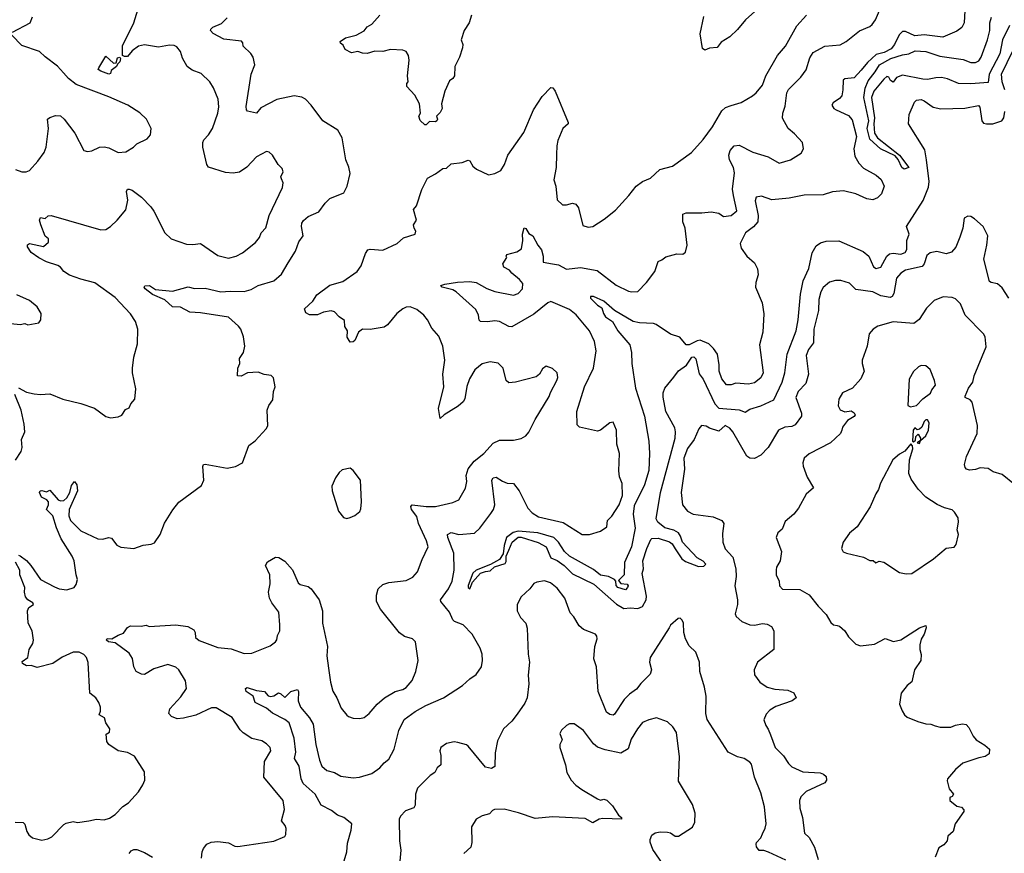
# Model space of a CAD drawing. Extents: x 1954678 to 2060275, y 904822 to 1016299.
# Tile 17 of 256: x 1984842 to 1991169, y 909545 to 914905. Entities that reach past the tile are written whole.
import ezdxf

# ---------------------------------------------------------------- set-up
doc = ezdxf.new("R2010")
doc.units = 0

msp = doc.modelspace()

# ---------------------------------------------------------------- linework, layer by layer
at = {"layer": '0CON20XD'}
for points in [[(1984835, 912537.5), (1984885, 912510.8), (1984935, 912500), (1984975.9, 912494.1), (1985035, 912498.8), (1985120, 912465), (1985235, 912438), (1985323.3, 912406.7), (1985395, 912354), (1985426.1, 912346.1), (1985475, 912351.2), (1985497.7, 912362.3), (1985521.2, 912398.8), (1985545, 912410), (1985556.7, 912435), (1985581.2, 912465), (1985588.3, 912531.7), (1985566.7, 912635), (1985566.7, 912665), (1985576, 912735), (1985599.1, 912820.9), (1985600.6, 912915), (1985585.4, 912965.4), (1985555, 913014.2), (1985455, 913119.4), (1985325, 913214), (1985235, 913235.8), (1985162.1, 913262.1), (1985126.7, 913285), (1985104.2, 913314.2), (1985086.7, 913325), (1985015, 913348.6), (1984965, 913372.9), (1984915, 913408), (1984892.5, 913445), (1984891.7, 913458.3), (1984905, 913465.6), (1984995, 913447.5), (1985026.7, 913475), (1985026.7, 913495), (1985005, 913512.5), (1984978.8, 913585), (1984970, 913615), (1984977, 913633), (1985005, 913627.5), (1985026, 913644), (1985045, 913645.6), (1985364, 913554), (1985395, 913556.2), (1985426.7, 913575), (1985468.8, 913615), (1985525, 913683.3), (1985538, 913745), (1985529.3, 913800.7), (1985534, 913816), (1985545, 913816.2), (1985565, 913808), (1985624.3, 913764.3), (1985685, 913701.2), (1985705, 913673.3), (1985774.3, 913534.3), (1985815, 913496.2), (1985915, 913462.5), (1985955, 913459.2), (1986005, 913466), (1986115, 913388.8), (1986185, 913371.2), (1986233.6, 913383.6), (1986273.8, 913405), (1986357.6, 913472.4), (1986382.9, 913505), (1986392.9, 913535), (1986424.2, 913565.8), (1986444.3, 913645), (1986532, 913825), (1986536, 913855), (1986525, 913882.5), (1986521.2, 913895), (1986536.1, 913926.1), (1986529.2, 913949.2), (1986503.3, 913975), (1986467.5, 914035), (1986445, 914053.3), (1986427.7, 914057.7), (1986365, 914023.8), (1986302.7, 913957.3), (1986255, 913925.6), (1986215, 913919.1), (1986165, 913922.1), (1986055, 913955.8), (1986044.5, 913974.5), (1986020, 914085), (1986018.9, 914115), (1986026.5, 914133.5), (1986056.1, 914163.9), (1986081.4, 914205), (1986115.4, 914304.6), (1986122.2, 914345), (1986116.9, 914395), (1986087.2, 914467.2), (1986064, 914505), (1986009.4, 914559.4), (1985951.1, 914581.1), (1985917.5, 914605), (1985887.6, 914657.6), (1985875, 914701.2), (1985851.4, 914731.4), (1985835, 914739.2), (1985805, 914741.4), (1985735, 914727.9), (1985645, 914742.9), (1985605, 914735.7), (1985566, 914705), (1985535, 914668.8), (1985515, 914668.1), (1985502.5, 914675), (1985502.7, 914737.3), (1985575.7, 914885), (1985601.9, 914968.1)], [(1990915.6, 914965), (1990911.4, 914885), (1990896.2, 914855), (1990865, 914831.2), (1990775, 914792.2), (1990655, 914807.1), (1990595, 914802.2), (1990535, 914829.3), (1990515, 914828.2), (1990492.8, 914807.2), (1990463.8, 914745), (1990442.8, 914717.2), (1990396.7, 914695), (1990345, 914681.4), (1990289.8, 914630.2), (1990249.5, 914580.5), (1990205, 914531.2), (1990145, 914525.4), (1990133.6, 914516.4), (1990132.5, 914455), (1990125, 914416.2), (1990110.9, 914399.1), (1990069.3, 914370.7), (1990060.8, 914355), (1990074.2, 914335), (1990089.2, 914325), (1990169.1, 914289.1), (1990191.2, 914261.2), (1990219.4, 914155), (1990202.3, 914075), (1990208, 914028), (1990235, 913982.9), (1990265, 913951.4), (1990345, 913905.6), (1990377.1, 913877.1), (1990396.5, 913835), (1990381.1, 913785), (1990355, 913760), (1990325, 913747.5), (1990285, 913752.9), (1990215.5, 913785.5), (1990135, 913805.6), (1990065, 913797.7), (1990005, 913779.7), (1989882.3, 913777.7), (1989787.8, 913757.8), (1989676.1, 913746.1), (1989609.6, 913769.6), (1989575, 913763.1), (1989568.7, 913741.3), (1989587.3, 913645), (1989585.3, 913605), (1989557.7, 913572.2), (1989505.3, 913534.7), (1989472, 913465), (1989478.6, 913435), (1989515.5, 913385), (1989565, 913341.1), (1989584.1, 913304.1), (1989586.6, 913265), (1989572.2, 913215), (1989570.8, 913185), (1989612.5, 913085), (1989623.1, 913013.1), (1989617.9, 912895), (1989595.8, 912815), (1989618.8, 912635), (1989605, 912602.5), (1989565, 912570), (1989525, 912560.8), (1989445, 912567.1), (1989413.3, 912556.7), (1989385, 912557.9), (1989353.9, 912595), (1989336.1, 912645), (1989336.8, 912685), (1989325.4, 912755.4), (1989301.6, 912791.6), (1989271.1, 912821.1), (1989214.6, 912845.4), (1989195, 912841.1), (1989145, 912814.2), (1989124.7, 912814.7), (1989083.9, 912863.9), (1989023.3, 912883.3), (1988932.5, 912945), (1988915, 912952.5), (1988826, 912956), (1988785.3, 912965.3), (1988664.8, 913034.7), (1988595, 913096), (1988530, 913125), (1988510, 913125), (1988510.6, 913115), (1988555, 913070), (1988582, 913052), (1988592.7, 913015), (1988606.2, 912995), (1988650.6, 912965), (1988685.6, 912905), (1988764, 912814), (1988774.2, 912765), (1988776.3, 912695), (1988798.9, 912535), (1988856.7, 912356.7), (1988884.4, 912195), (1988889.4, 912115), (1988885.6, 912005.6), (1988857.1, 911915), (1988791.5, 911778.5), (1988784.2, 911725), (1988796.9, 911635), (1988774.7, 911515.3), (1988729, 911415), (1988725.7, 911335), (1988690.7, 911299.3), (1988705, 911280.8), (1988745, 911276.7), (1988751.2, 911265), (1988748.8, 911255), (1988735, 911240), (1988686.7, 911255), (1988675, 911267.5), (1988673.3, 911295), (1988665, 911306.2), (1988625, 911324.3), (1988575, 911332.9), (1988529.4, 911369.4), (1988375, 911456.7), (1988342.2, 911485), (1988304.7, 911545), (1988275, 911575.2), (1988171.2, 911605), (1988045, 911616.5), (1988013.1, 911606.9), (1987970, 911575), (1987955.5, 911525), (1987949.4, 911470.6), (1987925.9, 911434.1), (1987868.6, 911401.4), (1987775, 911365.3), (1987753.8, 911346.2), (1987725, 911267.5), (1987725, 911254), (1987735, 911246.7), (1987751.8, 911288.2), (1987803.2, 911346.8), (1987835, 911358), (1987865, 911360.5), (1987893.9, 911386.1), (1987962.5, 911407.5), (1987968.3, 911421.7), (1987967.5, 911455), (1987985, 911494), (1988007.3, 911545), (1988045, 911577.5), (1988065, 911577.8), (1988174.2, 911544.2), (1988225, 911516.7), (1988255, 911444.5), (1988295, 911428.5), (1988340.4, 911395), (1988395, 911341.4), (1988531.2, 911275), (1988677.7, 911147.7), (1988725, 911118.8), (1988765, 911124), (1988815, 911118.6), (1988845, 911131.5), (1988867.8, 911175), (1988869.4, 911199.4), (1988841.2, 911345), (1988851.4, 911375), (1988846.5, 911425), (1988871.9, 911505), (1988897.5, 911562.5), (1988905, 911570), (1988945, 911571.1), (1989017.9, 911547.9), (1989035, 911534.3), (1989055, 911503.8), (1989098, 911438), (1989121.1, 911421.1), (1989205, 911389.6), (1989238, 911392), (1989252, 911405), (1989235, 911422.9), (1989195.6, 911445), (1989101.1, 911545), (1989089.2, 911585), (1989076.1, 911605), (1989045, 911623.4), (1988987, 911637), (1988943.9, 911673.9), (1988932.5, 911695), (1988960.8, 911865), (1989054.7, 912215), (1989057.4, 912255), (1989051.7, 912281.7), (1988994.8, 912384.8), (1988977.4, 912477.4), (1988977.5, 912505), (1988987.5, 912535), (1989045, 912607.5)], [(1989585.8, 914975), (1989506.4, 914903.6), (1989455, 914841.4), (1989405, 914794.2), (1989350.3, 914759.7), (1989325, 914726.7), (1989275, 914721.2), (1989245, 914710), (1989229.3, 914719.3), (1989214, 914815), (1989239.4, 914925)], [(1989429.5, 913775), (1989422.2, 913815), (1989435, 913920), (1989429.4, 913955), (1989404.4, 914005), (1989398.9, 914035), (1989407.5, 914065), (1989433.3, 914095), (1989465, 914098.6), (1989553.8, 914053.8), (1989652.7, 914022.7), (1989721.7, 913981.7), (1989795, 914004.2), (1989864.1, 914045.9), (1989878.8, 914075), (1989873.3, 914115), (1989821.7, 914171.7), (1989780, 914205), (1989745, 914272.5), (1989745.5, 914305), (1989760.9, 914349.1), (1989771.1, 914435), (1989783, 914457), (1989861.4, 914535), (1989895, 914582), (1989919.5, 914660.5), (1989942, 914695), (1990015, 914735.5), (1990115, 914742.5), (1990153.8, 914765), (1990237.7, 914832.3), (1990305, 914861.2), (1990321.2, 914875), (1990342, 914905), (1990367.5, 914965)], [(1984795, 914825.7), (1984910, 914885), (1984924.2, 914924.2)], [(1985078.3, 911638.3), (1985054.2, 911715), (1985014, 911755), (1985028, 911785), (1985027.5, 911805), (1985017.1, 911817.1), (1984981.5, 911835), (1984969.2, 911865), (1984974.8, 911875.2), (1984985, 911878.2), (1985015, 911869.2), (1985035, 911880), (1985088.6, 911818.6), (1985105, 911811.9), (1985125, 911814.5), (1985145, 911830.8), (1985163.6, 911865), (1985175, 911910), (1985195, 911935.7), (1985208.9, 911915), (1985213.6, 911875), (1985160, 911755), (1985158.5, 911715), (1985168.1, 911685), (1985235, 911619.5), (1985345, 911567.7), (1985374.6, 911565.4), (1985415, 911576), (1985431.7, 911571.7), (1985467.3, 911527.3), (1985492.9, 911512.9), (1985575, 911505.7), (1985635, 911525.6), (1985687.9, 911532.1), (1985708.1, 911541.9), (1985745, 911596), (1985772, 911668), (1985825.6, 911754.4), (1985865, 911803.8), (1986010.5, 911909.5), (1986025.8, 911944.2), (1986018.8, 912031.2), (1986022.5, 912045), (1986035, 912048), (1986175, 912020.8), (1986228.8, 912031.2), (1986273.6, 912056.4), (1986315, 912166.7), (1986355, 912197.5), (1986426.4, 912273.6), (1986436.4, 912293.6), (1986433.3, 912395), (1986444, 912425), (1986468.8, 912461.2), (1986474.2, 912515), (1986484.2, 912545), (1986472.3, 912602.3), (1986457.3, 912617.3), (1986413, 912623), (1986375, 912639.2), (1986305.7, 912634.3), (1986265, 912612.5), (1986242.5, 912615), (1986244.2, 912664.2), (1986256.7, 912695), (1986255, 912726.7), (1986280.5, 912765), (1986288.5, 912805), (1986280.5, 912865), (1986262.3, 912915), (1986247.9, 912935), (1986185, 912991.6), (1986005, 913019.7), (1985935, 913024.1), (1985875, 913056.2), (1985825, 913058), (1985775, 913104.5), (1985695, 913137.5), (1985649.1, 913175), (1985642.7, 913185), (1985645.6, 913194.4), (1985675.7, 913195.7), (1985715, 913171.1), (1985825, 913160), (1985925, 913187.5), (1985965, 913176.2), (1986035, 913179.5), (1986135, 913154.5), (1986195, 913160.4), (1986285, 913157.9), (1986328.9, 913171.1), (1986375, 913195.6), (1986475, 913226.7), (1986525, 913269.2), (1986568.2, 913341.8), (1986613.8, 913416.2), (1986635, 913476.2), (1986663.8, 913515), (1986653.8, 913575), (1986655, 913597.5), (1986665, 913613.3), (1986695, 913640), (1986765, 913670), (1986804.5, 913725.5), (1986835.7, 913754.3), (1986925, 913792.5), (1986945.9, 913834.1), (1986965.7, 913915.7), (1986957.3, 913957.3), (1986937.5, 914005), (1986914.3, 914145), (1986886.2, 914195), (1986790.5, 914255), (1986715, 914355.7), (1986679.2, 914395), (1986655, 914406.9), (1986605, 914415.8), (1986495, 914391.9), (1986392.4, 914337.6), (1986365, 914303.8), (1986306.5, 914316.5), (1986299.4, 914325), (1986297.5, 914347.5), (1986329.2, 914555), (1986352.9, 914615), (1986341.9, 914665), (1986328.6, 914688.6), (1986278, 914735), (1986275.8, 914755.8), (1986267, 914767), (1986155, 914780.5), (1986085, 914815.8), (1986068.2, 914835), (1986069.5, 914845), (1986083.1, 914856.9), (1986138.9, 914881.1), (1986175, 914916.5)], [(1987185, 912928), (1987094.1, 912914.1), (1987045, 912916), (1987019.2, 912895), (1986995, 912843.3), (1986985, 912833.8), (1986965, 912831.2), (1986946.1, 912863.9), (1986948, 912905), (1986932.1, 912932.1), (1986930, 912970), (1986894.4, 912994.4), (1986865, 913026.2), (1986843.9, 913033.9), (1986795, 913024.3), (1986755, 913007.5), (1986705, 913007.5), (1986680.5, 913020.5), (1986672.5, 913045), (1986725.7, 913095), (1986752.5, 913135), (1986835, 913197.5), (1986917.9, 913222.1), (1987010, 913285), (1987036.8, 913323.2), (1987065, 913402.5), (1987080, 913425), (1987095, 913430), (1987175, 913423.3), (1987267.5, 913465), (1987308.3, 913501.7), (1987383.9, 913526.1), (1987388.8, 913545), (1987376.7, 913565), (1987373.8, 913585), (1987392.5, 913615), (1987373.8, 913685), (1987391.7, 913708.3), (1987426.4, 913813.6), (1987463.6, 913886.4), (1987515, 913913.3), (1987561.7, 913948.3), (1987585, 913950), (1987615, 913978.8), (1987685, 913986.7), (1987725, 914001.2), (1987735, 913996.7), (1987754.2, 913964.2), (1987776.7, 913945), (1987855, 913908), (1987895, 913916), (1987934.2, 913935.8), (1987956.6, 913973.4), (1987978.6, 914035), (1988080.9, 914179.1), (1988143.8, 914325), (1988199.5, 914410.5), (1988255, 914468.8), (1988267.3, 914467.3), (1988283.8, 914445), (1988366.7, 914245), (1988366.2, 914235), (1988331.4, 914205), (1988301.3, 914128.7), (1988292.9, 914095), (1988291.7, 914038.3), (1988289.4, 913955), (1988274.6, 913875), (1988286.7, 913835), (1988295.8, 913745.8), (1988330, 913715), (1988355, 913714.2), (1988395, 913726.2), (1988415, 913718.8), (1988433.8, 913695), (1988461.4, 913581.4), (1988495, 913572), (1988525, 913575.6), (1988598.3, 913621.7), (1988670.6, 913679.4), (1988756.4, 913773.6), (1988803.3, 913835), (1988845, 913863.8), (1988895, 913886), (1988955, 913942), (1989036.4, 913963.6), (1989158.9, 914051.1), (1989234.4, 914135), (1989295, 914215.7), (1989355, 914318.1), (1989378.7, 914341.3), (1989414.3, 914354.3), (1989477.7, 914372.3), (1989550.8, 914415), (1989575.6, 914435), (1989614.5, 914485), (1989636.4, 914545), (1989712.2, 914675), (1989762.2, 914735), (1989835.5, 914864.5), (1989898.6, 914935)], [(1987746, 914935), (1987730.8, 914885), (1987698.1, 914835), (1987680, 914775), (1987689.2, 914745), (1987687.5, 914725), (1987667.5, 914665), (1987637.5, 914605), (1987635.6, 914545), (1987625, 914526.7), (1987605, 914512.5), (1987574.2, 914445.8), (1987553.8, 914365), (1987556.1, 914333.9), (1987545, 914307.5), (1987520, 914285), (1987526.7, 914265), (1987522.5, 914255), (1987515, 914247.5), (1987475, 914250), (1987455, 914230), (1987445, 914230), (1987415, 914257.5), (1987406.7, 914285), (1987417.5, 914305), (1987412, 914365), (1987380.5, 914420.5), (1987330, 914475), (1987330, 914495), (1987337.5, 914505), (1987333.8, 914545), (1987345.7, 914645), (1987340.8, 914675), (1987325, 914700), (1987305, 914709.4), (1987225, 914714.3), (1987175, 914701.4), (1987125, 914702.5), (1987075, 914687.1), (1987045, 914689.2), (1987015, 914700.8), (1986975, 914692.5), (1986934, 914714), (1986920.5, 914740.5), (1986903.3, 914755), (1986902.5, 914765), (1986935, 914789.2), (1987004.1, 914805.9), (1987055, 914832.5), (1987075, 914858.8), (1987105, 914876.2), (1987155.6, 914935)], [(1991202.8, 914867.2), (1991158.4, 914775), (1991140, 914685), (1991071.6, 914555), (1991065, 914501.9), (1990955, 914492.4), (1990875.3, 914495.3), (1990805, 914524), (1990765, 914533), (1990728.3, 914531.7), (1990675, 914519.4), (1990645, 914523.6), (1990515, 914549.2), (1990476.9, 914533.1), (1990455, 914503.8), (1990437.5, 914515), (1990426.4, 914536.4), (1990415, 914538.8), (1990395, 914523.3), (1990330, 914445), (1990315.7, 914404.3), (1990334.7, 914275), (1990330, 914235), (1990334.7, 914174.7), (1990354.8, 914144.7), (1990495, 914034.3), (1990556.7, 913955), (1990525, 913944.4), (1990510, 913955), (1990486.2, 914006.2), (1990468.8, 914028.8), (1990373.8, 914073.8), (1990306.1, 914136.1), (1990288.9, 914205), (1990299.8, 914255), (1990266.3, 914405), (1990275.5, 914464.5), (1990295, 914511.3), (1990340.5, 914569.5), (1990366.9, 914615), (1990441.1, 914655), (1990515, 914679.1), (1990555.5, 914684.5), (1990597.5, 914705), (1990665, 914699.5), (1990755, 914670.4), (1990905, 914649.6), (1990955, 914630), (1990985, 914630.8), (1991005, 914640), (1991020.2, 914665), (1991060.8, 914775), (1991075.3, 914835), (1991076.5, 914885), (1991087.8, 914922.2)], [(1991173.3, 914455), (1991155.3, 914504.7), (1991150.4, 914555), (1991298.9, 914858.9)], [(1984815, 913942), (1984855, 913927.5), (1984883, 913927), (1984905, 913935.8), (1984959.4, 913995), (1984999.4, 914050.6), (1985012.9, 914085), (1985028, 914205), (1985021.2, 914265), (1985035, 914276.2), (1985071.7, 914288.3), (1985105, 914286), (1985128.8, 914265), (1985196.2, 914175), (1985253.9, 914063.9), (1985277, 914057), (1985305, 914061.2), (1985355, 914086), (1985385, 914088), (1985415, 914082), (1985475, 914052), (1985524.1, 914055.9), (1985572.5, 914085), (1985595, 914106.7), (1985660.7, 914139.3), (1985682.5, 914165), (1985686.7, 914205), (1985670.7, 914240.7), (1985657.5, 914265), (1985615, 914306.7), (1985537.5, 914355), (1985415, 914409.2), (1985205, 914489.2), (1985155, 914527.5), (1985122.9, 914562.9), (1985085, 914606.4), (1985005, 914665.6), (1984970.1, 914700.1), (1984855, 914740), (1984791.4, 914805)], [(1985415, 914555.6), (1985363.3, 914575), (1985346.7, 914585), (1985350, 914595), (1985395, 914670), (1985445, 914625.6), (1985461.7, 914628.3), (1985471.3, 914658.7), (1985485, 914663.8), (1985490.8, 914655), (1985486.5, 914635), (1985470, 914620), (1985465, 914604), (1985430.8, 914579.2), (1985425, 914558.6), (1985415, 914555.6)], [(1989045, 912607.5), (1989075, 912646.9), (1989126.9, 912683.1), (1989162, 912735), (1989175, 912736.9), (1989187.5, 912725), (1989208.8, 912628.8), (1989235, 912593.8), (1989308.8, 912435), (1989335, 912407.6), (1989465.5, 912395.5), (1989505, 912381.1), (1989535, 912401.6), (1989605, 912421.3), (1989689.1, 912460.9), (1989741.4, 912575), (1989759.4, 912635), (1989772.9, 912755), (1989831.3, 912905), (1989845.3, 912974.7), (1989858.7, 913141.3), (1989876.8, 913225), (1989913.6, 913305), (1989934.5, 913405.5), (1989959.7, 913450.3), (1989988.9, 913471.1), (1990025, 913480), (1990105, 913483.6), (1990261.4, 913415), (1990298.8, 913385), (1990328.6, 913315), (1990345, 913304.3), (1990375, 913313.3), (1990414.5, 913385.5), (1990430.5, 913399.5), (1990455, 913404.3), (1990505, 913397.4), (1990531.4, 913408.6), (1990542.4, 913427.6), (1990542.3, 913485), (1990557.3, 913525), (1990540.9, 913575), (1990647.6, 913742.4), (1990682.3, 913827.8), (1990685.9, 913865), (1990669.1, 914005), (1990659.1, 914069.1), (1990554, 914235), (1990557.1, 914295), (1990592.5, 914375), (1990605, 914387.1), (1990635, 914390.8), (1990655, 914384), (1990713.2, 914343.2), (1990761.4, 914331.4), (1990915, 914336.7), (1991002.7, 914352.7), (1991011.9, 914341.9), (1991025.7, 914255), (1991035, 914240.3), (1991054.9, 914234.9), (1991095, 914236.2), (1991154.3, 914255), (1991166.7, 914275), (1991172.7, 914315)], [(1986920.7, 909475), (1986945.3, 909555), (1986949.5, 909610.5), (1986972.5, 909695), (1986975.8, 909735), (1986925, 909774.4), (1986885, 909789.6), (1986845, 909819.7), (1986780.4, 909855), (1986741.6, 909925), (1986663.2, 909995), (1986652, 910025), (1986638.4, 910105), (1986608.9, 910155), (1986616.2, 910195), (1986606.3, 910285), (1986573.4, 910383.4), (1986546.4, 910406.4), (1986466.5, 910446.5), (1986427.4, 910477.4), (1986356.2, 910515), (1986342.5, 910555), (1986296.7, 910585), (1986293.3, 910605), (1986305, 910611.2), (1986365, 910592.5), (1986414.7, 910584.7), (1986438.6, 910558.6), (1986453.2, 910553.2), (1986475, 910557.5), (1986505, 910577.1), (1986521.3, 910571.3), (1986545, 910546.2), (1986584.2, 910585.8), (1986627.7, 910597.7), (1986633.8, 910585), (1986631.9, 910525), (1986646.4, 910485), (1986705.5, 910415.5), (1986729.1, 910375), (1986744.6, 910245), (1986768.8, 910145), (1986784.7, 910104.7), (1986815, 910078.5), (1986865, 910065.5), (1986905, 910040.9), (1986985, 910030.4), (1987025, 910034.6), (1987105, 910058.5), (1987157.5, 910095), (1987183.4, 910126.6), (1987215, 910150.8), (1987248.8, 910215), (1987278.6, 910335), (1987313.4, 910405), (1987382.7, 910457.3), (1987451.9, 910495), (1987565, 910544.5), (1987686.7, 910623.3), (1987735, 910668), (1987776, 910695), (1987809.2, 910745), (1987816, 910785), (1987814, 910825), (1987800.8, 910865), (1987750, 910955), (1987691.4, 911015), (1987636.3, 911036.3), (1987626.1, 911046.1), (1987603.3, 911095), (1987548, 911165), (1987546, 911175), (1987598.5, 911245), (1987620.4, 911295), (1987635.2, 911364.8), (1987631.1, 911475), (1987592.7, 911575), (1987591.4, 911595), (1987615, 911607.1), (1987665, 911594.6), (1987765, 911603.6), (1987799.6, 911635), (1987870.4, 911729.6), (1987887.7, 911755), (1987895.9, 911785), (1987875.5, 911945), (1987885, 911958.5), (1987905, 911964.5), (1987945, 911936.9), (1987975, 911924.3), (1988015, 911923.3), (1988050.8, 911875), (1988108.1, 911765), (1988135.8, 911735), (1988175, 911708.5), (1988335, 911672.5), (1988455.8, 911595.8), (1988504.3, 911595.7), (1988574.2, 911615.8), (1988616.2, 911645), (1988620, 911685), (1988646.9, 911713.1), (1988694.3, 911785), (1988715.4, 911845), (1988713.4, 911923.4), (1988696.9, 911965), (1988692.2, 912005), (1988695.8, 912115), (1988678.6, 912175), (1988678, 912265), (1988655, 912316.7), (1988635, 912312.5), (1988574.1, 912265.9), (1988555, 912258.8), (1988440, 912285), (1988425, 912300), (1988422.5, 912385), (1988472.7, 912545), (1988529.5, 912665), (1988545.6, 912775), (1988535.6, 912835), (1988504.4, 912905), (1988417.9, 913007.9), (1988375, 913042), (1988255, 913092.3), (1988235, 913084.5), (1988145, 913012.4), (1988005, 912931.1), (1987985, 912931.9), (1987924.6, 912964.6), (1987895, 912968.2), (1987847.6, 912962.4), (1987802.5, 912965), (1987794.1, 912974.1), (1987790, 913005), (1987772.4, 913042.4), (1987646, 913155), (1987625, 913167.1), (1987557.5, 913185), (1987547.5, 913195), (1987575, 913205.4), (1987655, 913218.2), (1987735, 913222.2), (1987775, 913214.4), (1987845, 913175.6), (1987895, 913156.9), (1988015, 913134.3), (1988045, 913144.4), (1988072.9, 913175), (1988075, 913208.8), (1988055, 913234.3), (1988004, 913275), (1987990, 913295), (1987953.3, 913313.3), (1987947.5, 913335), (1987972.5, 913375), (1987967.5, 913385), (1987972.5, 913395), (1988037.8, 913412.2), (1988067.6, 913432.4), (1988075.8, 913485), (1988074.3, 913525), (1988085, 913566.7), (1988095, 913563.3), (1988115, 913530), (1988138.8, 913515), (1988170.8, 913455), (1988195.8, 913425), (1988205.8, 913384.2), (1988206.2, 913346.2), (1988265, 913336.2), (1988305, 913327.8), (1988355, 913300.8), (1988445, 913310.8), (1988552.5, 913292.5), (1988675, 913198.6), (1988755, 913159.4), (1988775.6, 913154.4), (1988815, 913157.5), (1988870, 913215), (1988923.2, 913286.8), (1988945, 913351.2), (1988969.2, 913360.8), (1988995, 913381.2), (1989065, 913398.8), (1989103, 913397), (1989120.7, 913409.3), (1989132, 913455), (1989117.8, 913565), (1989104.3, 913605.7), (1989104.5, 913655.5), (1989125, 913662.9), (1989225, 913662.5), (1989285, 913670), (1989335, 913661.2), (1989365, 913640), (1989415, 913646), (1989450.8, 913675), (1989429.5, 913775)], [(1991197.8, 913115), (1991155, 913180), (1991125, 913207.5), (1991084.2, 913214.2), (1991075, 913222.5), (1991037.3, 913365), (1991057.5, 913455), (1991063.1, 913515), (1991034.2, 913575), (1990978.8, 913625), (1990955, 913638.6), (1990935, 913642), (1990911.2, 913628.8), (1990901.9, 913565), (1990882.7, 913507.3), (1990857.6, 913442.4), (1990828.9, 913411.1), (1990795, 913399.4), (1990735, 913414.6), (1990693, 913407), (1990672.1, 913387.9), (1990654.7, 913335.3), (1990641.5, 913318.5), (1990535.3, 913294.7), (1990505.3, 913274.7), (1990477.4, 913242.6), (1990460, 913145), (1990448, 913125), (1990435, 913119.4), (1990375, 913129.3), (1990325, 913156.2), (1990215, 913170.6), (1990175, 913210.8), (1990118, 913228), (1990085, 913227.8), (1990045, 913216.9), (1990005, 913182.9), (1989990.5, 913155), (1989978.2, 913105), (1989975.9, 913035), (1989945.9, 912915), (1989943.5, 912826.5), (1989911.9, 912785), (1989896.9, 912745), (1989911.9, 912625), (1989894.4, 912565.6), (1989845.7, 912515), (1989829.5, 912475), (1989865.3, 912375.3), (1989865.4, 912355), (1989825, 912300.5), (1989805, 912290), (1989760, 912285), (1989718, 912265), (1989650.8, 912155), (1989605.7, 912105), (1989565, 912083.3), (1989535, 912085.6), (1989515, 912098.9), (1989425, 912255.7), (1989405, 912278.6), (1989375, 912295.6), (1989335, 912258.6), (1989275, 912278.5), (1989252.4, 912292.4), (1989224.2, 912295), (1989206.4, 912275), (1989176.7, 912205), (1989132.8, 912147.2), (1989110.2, 912085), (1989113.9, 912015), (1989092.5, 911865), (1989100.8, 911785), (1989134.4, 911744.4), (1989170, 911725), (1989299.1, 911709.1), (1989354.4, 911684.4), (1989367.5, 911665), (1989359.1, 911600.9), (1989361.1, 911545), (1989375, 911502), (1989425, 911448.8), (1989444.7, 911374.7), (1989446.9, 911325), (1989437.8, 911265), (1989454.6, 911175), (1989454.5, 911145), (1989439.2, 911085), (1989446.8, 911066.8), (1989482, 911035), (1989535, 911014.4), (1989565, 911011.9), (1989615, 911022.5), (1989645, 911018), (1989672.7, 911002.7), (1989688, 910975), (1989687.5, 910855), (1989584, 910775), (1989562.5, 910725), (1989563.2, 910693.2), (1989598, 910645), (1989645, 910612.5), (1989695, 910599.5), (1989777.5, 910595), (1989815.9, 910575.9), (1989832.5, 910545), (1989806.7, 910525), (1989701.7, 910488.3), (1989663.3, 910465), (1989639.3, 910440.7), (1989624.1, 910404.1), (1989636.1, 910366.1), (1989652.7, 910342.7), (1989666.6, 910306.6), (1989697.1, 910225), (1989751.1, 910171.1), (1989782.6, 910122.6), (1989805, 910100.8), (1989875, 910068), (1989985, 910062), (1990006.7, 910055), (1990025, 910040), (1990026.9, 910015), (1990015, 909998.8), (1989895, 909942.5), (1989861.1, 909908.9), (1989853.1, 909885), (1989855.6, 909835), (1989873.3, 909775), (1989885.6, 909675.6), (1989915, 909646.2), (1989950, 909585), (1989972.5, 909505)], [(1984785, 912952), (1984845, 912946), (1984875, 912951.2), (1984895, 912942), (1984965, 912956.7), (1984978.8, 912975), (1984979.2, 913015), (1984955, 913058.8), (1984905, 913099.2), (1984823.3, 913135)], [(1991052, 912802), (1991046, 912865), (1991036.2, 912885), (1990917.5, 913005), (1990888.3, 913078.3), (1990855, 913110), (1990835, 913118.8), (1990777, 913123), (1990719.5, 913100.5), (1990669.7, 913050.3), (1990622.4, 912977.6), (1990587.4, 912952.6), (1990455, 912961.4), (1990355.8, 912934.2), (1990326.7, 912915), (1990301.2, 912885), (1990287.1, 912805), (1990256.9, 912715), (1990255.7, 912695), (1990268, 912645), (1990248, 912595), (1990193.8, 912536.2), (1990130, 912505), (1990105.8, 912465), (1990101.2, 912421.2), (1990115, 912396.2), (1990145, 912384), (1990185, 912389.2), (1990205, 912378), (1990210, 912365), (1990205, 912354.3), (1990162.1, 912327.9), (1990130, 912285), (1990124.3, 912265), (1990116.6, 912243.4), (1990052, 912185), (1989915, 912114.1), (1989882.3, 912085), (1989874.5, 912055), (1989877.8, 912035), (1989903.1, 911963.1), (1989943.3, 911895), (1989895.7, 911854.3), (1989846, 911765), (1989816, 911725), (1989762.1, 911677.9), (1989740.9, 911629.1), (1989713.8, 911605), (1989704, 911575), (1989738.6, 911485), (1989730, 911425), (1989705.7, 911384.3), (1989702.4, 911367.6), (1989703.3, 911335), (1989721.5, 911295), (1989725, 911264.2), (1989745, 911244.2), (1989855, 911241.2), (1989915, 911208), (1989973.5, 911133.5), (1990025, 911080), (1990055, 911028.8), (1990072.5, 911015), (1990095, 911010.8), (1990110, 911005), (1990143.8, 910975), (1990167.1, 910937.1), (1990215, 910888.8), (1990245, 910880), (1990335, 910888.8), (1990403.9, 910926.1), (1990457.7, 910907.7), (1990505, 910916.9), (1990623.3, 910995), (1990665, 911010), (1990666.7, 910995), (1990653.8, 910955), (1990635, 910922.5), (1990626, 910885), (1990625.8, 910855), (1990635.9, 910824.1), (1990632, 910785), (1990591.2, 910725), (1990575, 910647.5), (1990546.1, 910623.9), (1990506.7, 910575), (1990496.7, 910505), (1990512, 910462), (1990527.5, 910435), (1990545, 910420), (1990613.6, 910393.6), (1990665, 910378), (1990696.1, 910376.1), (1990725, 910363.8), (1990757, 910357), (1990825, 910356.7), (1990855, 910370), (1990901.7, 910378.3), (1990925, 910373.8), (1990942, 910355), (1990968.8, 910298.8), (1990988.8, 910275), (1991045, 910241.4), (1991073.8, 910215), (1991071.2, 910185), (1991046.7, 910166.7), (1991005, 910160), (1990902.5, 910125), (1990856.1, 910083.9), (1990803.8, 910025), (1990801.7, 910011.7), (1990815, 909960), (1990842.5, 909925), (1990835, 909910), (1990820, 909905), (1990820, 909885), (1990865, 909847.5), (1990895, 909842.5), (1990910, 909825), (1990910, 909815), (1990853.3, 909735), (1990840, 909685), (1990806.2, 909655), (1990801.2, 909625), (1990780.5, 909599.5), (1990748.8, 909581.2), (1990725, 909520)], [(1986010, 909515), (1986014, 909555), (1986023, 909577), (1986045.7, 909604.3), (1986073, 909617), (1986115, 909620.8), (1986183.2, 909613.2), (1986225, 909592), (1986245, 909589.2), (1986476, 909624), (1986546.4, 909653.6), (1986553, 909667), (1986554, 909705), (1986548, 909725), (1986525.6, 909755), (1986544.1, 909825.9), (1986535.7, 909885), (1986410.5, 910035), (1986415.6, 910134.4), (1986456, 910205), (1986451.2, 910225), (1986428.8, 910248.8), (1986398.3, 910268.3), (1986334.4, 910284.4), (1986279.3, 910319.3), (1986258.7, 910338.7), (1986207.6, 910417.6), (1986105, 910480), (1986075, 910479.6), (1985975, 910433.1), (1985895, 910414.3), (1985855, 910410), (1985817.5, 910425), (1985800, 910445), (1985806.2, 910475), (1985878.6, 910551.4), (1985914.2, 910605.8), (1985906.9, 910655), (1985865.7, 910725), (1985845, 910742.9), (1985795, 910759.4), (1985705, 910730.6), (1985645, 910694.3), (1985625, 910697.1), (1985590, 910715), (1985575, 910743.8), (1985567.1, 910797.1), (1985545, 910832.9), (1985455, 910898.9), (1985413.3, 910905), (1985400.8, 910915), (1985405, 910925.8), (1985435, 910923.8), (1985475, 910948.6), (1985510, 910960), (1985535, 910996.7), (1985555, 911006.7), (1985623.6, 911006.4), (1985655, 911012.5), (1985675, 911003.3), (1985845, 911013.5), (1985923.6, 911003.6), (1985961.7, 910981.7), (1985970, 910965), (1985972.1, 910932.1), (1985995, 910914.2), (1986115, 910869.4), (1986200.6, 910860.6), (1986285, 910829.2), (1986335, 910832.5), (1986450.9, 910879.1), (1986485.9, 910904.1), (1986495, 910917.5), (1986498.6, 910945), (1986513.1, 910975), (1986514.5, 911015), (1986507.1, 911095), (1986462.5, 911155), (1986448, 911185), (1986441.2, 911225), (1986451.2, 911278.8), (1986448.6, 911335), (1986421.4, 911395), (1986435, 911418.6), (1986485, 911450), (1986507.7, 911447.7), (1986545, 911422.5), (1986595, 911367.5), (1986632.5, 911285), (1986645, 911273.3), (1986695, 911260), (1986715, 911246.7), (1986765.6, 911175.6), (1986787.5, 911105), (1986788.6, 911025), (1986820, 910875), (1986815.8, 910815), (1986825.8, 910735), (1986838.6, 910645), (1986855, 910587.5), (1986880, 910545), (1986907.3, 910477.3), (1986945, 910433.3), (1986955, 910423.8), (1986985, 910413.8), (1987028.8, 910411.2), (1987055, 910419.2), (1987088.8, 910445), (1987140, 910505), (1987186, 910545), (1987255, 910586), (1987305, 910598.8), (1987325, 910612), (1987365, 910656.2), (1987388.6, 910715), (1987401.9, 910785), (1987385.6, 910905.6), (1987366.7, 910925), (1987315, 910939.2), (1987282.6, 910962.6), (1987160, 911115), (1987135.8, 911165), (1987134.2, 911205), (1987146, 911245), (1987175, 911274), (1987215, 911287.1), (1987325, 911298.6), (1987368.3, 911321.7), (1987397.5, 911355), (1987428.1, 911435), (1987467.5, 911515), (1987457.1, 911555), (1987404.3, 911665), (1987395, 911710), (1987360.8, 911755), (1987356.2, 911775), (1987365, 911786.2), (1987455, 911774.5), (1987515, 911775.6), (1987625, 911801.4), (1987665, 911818.8), (1987707.9, 911892.1), (1987715.6, 911935), (1987711.9, 911975), (1987723.8, 912016.2), (1987763.1, 912066.9), (1987824.6, 912115.4), (1987885, 912181.4), (1987925, 912200.6), (1988015, 912201.9), (1988065, 912211.4), (1988095, 912230), (1988115, 912253.8), (1988155.6, 912334.4), (1988245, 912483.3), (1988252.1, 912507.9), (1988293.3, 912585), (1988300, 912605), (1988296.7, 912635), (1988265, 912662.5), (1988225, 912677.5), (1988200.7, 912659.3), (1988182.5, 912625), (1988160.7, 912609.3), (1988027.5, 912575), (1987985, 912571.2), (1987967.5, 912585), (1987948, 912665), (1987917, 912697), (1987865, 912705.8), (1987815, 912691.4), (1987767.2, 912652.8), (1987733.3, 912595), (1987715, 912547.5), (1987703.4, 912466.6), (1987692.4, 912447.6), (1987659.8, 912420.2), (1987570, 912365), (1987545, 912340), (1987534.4, 912405), (1987566.8, 912545), (1987562.1, 912625), (1987573.3, 912715), (1987561.5, 912805), (1987535, 912870), (1987490.9, 912920.9), (1987463.1, 912975), (1987439.4, 913005), (1987395, 913042.2), (1987351.7, 913058.3), (1987325, 913057.1), (1987305, 913046), (1987266.2, 913015), (1987206.6, 912943.4), (1987185, 912928)], [(1991235.7, 911915.7), (1991155, 911980), (1991098.3, 911998.3), (1991065, 912018.6), (1991015, 912022.9), (1990985, 912012.9), (1990945, 912009.2), (1990925.8, 912015.8), (1990918, 912025), (1990912.5, 912045), (1990925.8, 912095.8), (1990994.3, 912245), (1990996.5, 912295), (1990962.2, 912445), (1990950.8, 912460.8), (1990918.8, 912475), (1990918, 912485), (1990938.5, 912535), (1990966.2, 912573.8), (1990975.6, 912615), (1991052, 912802)], [(1990566.8, 912416.8), (1990605, 912424.8), (1990645, 912467.5), (1990695, 912503.3), (1990703.8, 912525), (1990727.5, 912555), (1990721.2, 912585), (1990692.5, 912655), (1990665, 912679.4), (1990635, 912680.8), (1990617.7, 912672.3), (1990585, 912643.3), (1990557.3, 912592.7), (1990550, 912425), (1990566.8, 912416.8)], [(1984815, 912072.5), (1984852.4, 912127.6), (1984857.5, 912155), (1984853.8, 912205), (1984874.4, 912254.4), (1984871.9, 912305), (1984851.4, 912395), (1984810.9, 912495)], [(1990625, 912180), (1990630, 912200), (1990665, 912230), (1990682.5, 912265), (1990686.4, 912313.6), (1990675, 912332.5), (1990665, 912332.5), (1990655, 912322.5), (1990640, 912285), (1990625, 912272.5), (1990608.3, 912268.3), (1990595, 912280), (1990583.6, 912266.4), (1990580, 912195), (1990585, 912190), (1990598.3, 912201.7), (1990600, 912225), (1990615, 912240), (1990630, 912215), (1990630, 912200), (1990610, 912185), (1990625, 912180)], [(1990538.3, 911341.7), (1990575, 911344), (1990715, 911438.8), (1990795, 911506.7), (1990847.3, 911512.7), (1990859.2, 911530.8), (1990876, 911595), (1990866, 911625), (1990874.2, 911675), (1990872, 911702), (1990849.5, 911739.5), (1990833.6, 911753.6), (1990785, 911766.2), (1990737.3, 911787.3), (1990665, 911834), (1990615, 911885.8), (1990570.9, 911950.9), (1990556.6, 911986.6), (1990560, 912075), (1990582.5, 912145), (1990580, 912165), (1990568.3, 912178.3), (1990529.3, 912130.7), (1990495, 912111.2), (1990452, 912075), (1990374.1, 911925.9), (1990361.2, 911885), (1990342.9, 911857.1), (1990307.4, 911772.6), (1990223.8, 911645), (1990175, 911603.8), (1990133.8, 911545), (1990123.3, 911505), (1990134.2, 911484.2), (1990155, 911474), (1990265, 911448.8), (1990305, 911427.5), (1990327, 911427), (1990343, 911413), (1990365, 911422.5), (1990395, 911416.7), (1990495, 911351.2), (1990538.3, 911341.7)], [(1986945, 911697.5), (1986965, 911703.3), (1986995, 911716.7), (1987027.3, 911742.7), (1987035, 911760), (1987038.6, 911805), (1987031.2, 911945), (1986985, 912007.5), (1986965, 912022.5), (1986915, 912010), (1986896.1, 911993.9), (1986871.7, 911958.3), (1986847.5, 911905), (1986850, 911875), (1986890, 911745), (1986923.9, 911703.9), (1986945, 911697.5)], [(1984835, 911462.5), (1984845, 911457.5), (1984885, 911427.5), (1984914.3, 911395), (1984975, 911305.7), (1985065, 911258), (1985095.9, 911245.9), (1985145, 911239.2), (1985192.5, 911255), (1985205.9, 911274.1), (1985214, 911305), (1985204.2, 911335), (1985193.3, 911425), (1985180.4, 911455), (1985107.9, 911567.9), (1985078.3, 911638.3)], [(1984812.5, 909745), (1984865, 909743.3), (1984875, 909732.5), (1984887.5, 909685), (1984900, 909665), (1984925, 909644.4), (1984985, 909629.2), (1985022.1, 909637.9), (1985048, 909652), (1985125, 909730), (1985140.9, 909739.1), (1985185, 909749.2), (1985214.2, 909744.2), (1985287.5, 909755), (1985335, 909764.4), (1985385, 909760), (1985418.9, 909771.1), (1985455.5, 909794.5), (1985505, 909846), (1985541.3, 909868.7), (1985605, 909941.2), (1985632.9, 909985), (1985646.2, 910015), (1985645, 910070), (1985579.3, 910169.3), (1985535, 910194.3), (1985475, 910204.3), (1985415, 910243.8), (1985401.2, 910265), (1985398.3, 910311.7), (1985420, 910325), (1985422.5, 910345), (1985396.7, 910385), (1985386.4, 910416.4), (1985352.5, 910435), (1985361.7, 910458.3), (1985362.5, 910485), (1985350, 910515), (1985332.5, 910545), (1985293.3, 910575), (1985282.1, 910772.1), (1985272.5, 910805), (1985255, 910824), (1985225, 910839.2), (1985185, 910838.6), (1985115, 910807.1), (1985055, 910765.6), (1984955, 910740.8), (1984915, 910752), (1984885, 910750), (1984861.2, 910765), (1984858.3, 910778.3), (1984894, 910805), (1984904.2, 910855), (1984926.7, 910895), (1984931.2, 910915), (1984922.9, 910975), (1984897.3, 911025), (1984893.3, 911105), (1984902, 911125), (1984930, 911145), (1984926.7, 911155), (1984893.9, 911173.9), (1984880, 911195), (1984872.5, 911225), (1984874.3, 911255), (1984843.8, 911335), (1984842.5, 911365), (1984815, 911417.5)], [(1989765, 909500), (1989655, 909552.5), (1989625, 909563.3), (1989595, 909562.5), (1989577.5, 909587.5), (1989573.8, 909605), (1989576.2, 909615), (1989604.4, 909645.6), (1989615, 909670), (1989633.2, 909706.8), (1989638.1, 909735), (1989628.8, 909845), (1989605.5, 909935), (1989564.6, 910035), (1989545, 910118), (1989535, 910131.1), (1989497.5, 910155), (1989455, 910165.5), (1989394.6, 910194.6), (1989259.5, 910405), (1989252, 910445), (1989252.9, 910555), (1989243.8, 910613.8), (1989213.4, 910715), (1989209.6, 910775), (1989187.8, 910837.8), (1989145, 910880), (1989120, 910925), (1989109.2, 910965), (1989108.8, 911025), (1989100, 911045), (1989086.4, 911056.4), (1989072.5, 911055), (1989025, 911011.2), (1989015.7, 910994.3), (1988893.1, 910805), (1988890, 910775), (1988902.5, 910725), (1988893, 910697), (1988832.9, 910637.1), (1988805, 910600), (1988760.6, 910569.4), (1988726.5, 910533.5), (1988665, 910440), (1988655, 910434.2), (1988635, 910437.5), (1988613.6, 910453.6), (1988558.9, 910585), (1988548.9, 910745), (1988531.8, 910795), (1988538.5, 910875), (1988552.9, 910925), (1988550.8, 910940.8), (1988542.5, 910955), (1988465, 910983.1), (1988436.9, 911006.9), (1988403.8, 911065), (1988380.5, 911090.5), (1988344.2, 911185), (1988295, 911250.8), (1988252.5, 911285), (1988215, 911296.2), (1988165, 911289.2), (1988145, 911280), (1988121.2, 911245), (1988065.7, 911195), (1988040, 911145), (1988039.5, 911105), (1988061.1, 911061.1), (1988094.4, 911024.4), (1988103.1, 910993.1), (1988109.2, 910825), (1988117.8, 910775), (1988110.5, 910690.5), (1988113.3, 910635), (1988103.2, 910545), (1988088.8, 910511.2), (1988039.6, 910440.4), (1988003.8, 910395), (1987951.9, 910345), (1987912.4, 910267.6), (1987898.1, 910191.9), (1987895, 910104.3), (1987875, 910090), (1987835, 910099.1), (1987725, 910234), (1987713, 910243), (1987658.6, 910258.6), (1987635, 910262.5), (1987585, 910252.2), (1987547.8, 910225), (1987541.2, 910205), (1987548.1, 910175), (1987548.6, 910115), (1987524.4, 910095), (1987509.4, 910065), (1987479.1, 910045), (1987398.5, 909965), (1987384.6, 909925), (1987382.5, 909855), (1987375, 909836.7), (1987321.1, 909818.9), (1987290, 909785), (1987280, 909765), (1987282.7, 909625), (1987290.8, 909565), (1987284.7, 909495.3)], [(1989025, 909403.8), (1988909.8, 909569.8), (1988894.1, 909615.9), (1988894.2, 909635), (1988905, 909662.5), (1988925, 909676.2), (1988957.7, 909682.3), (1989005, 909680.8), (1989025, 909676), (1989055, 909656), (1989075, 909656), (1989165, 909713.8), (1989181.2, 909745), (1989183, 909803), (1989165, 909860), (1989075, 910010), (1989082, 910165), (1989062.3, 910322.3), (1989039.1, 910359.1), (1989005, 910391.2), (1988934.2, 910415.8), (1988885, 910404), (1988844.4, 910385.6), (1988812, 910345), (1988771.9, 910278.1), (1988753, 910217), (1988705, 910190), (1988605, 910210.6), (1988555, 910228.6), (1988529.7, 910249.7), (1988465, 910333.8), (1988405, 910377.5), (1988375, 910377.5), (1988355, 910367.5), (1988323.6, 910336.4), (1988313.3, 910315), (1988327.5, 910275), (1988313.3, 910245), (1988313.3, 910225), (1988350, 910115), (1988358.8, 910065), (1988386.2, 910015), (1988415, 909984.2), (1988454.6, 909954.6), (1988555, 909896.2), (1988575, 909887.5), (1988595, 909892.5), (1988615, 909887.5), (1988650.5, 909850.5), (1988690.7, 909790.7), (1988710, 909775), (1988710, 909765), (1988590.5, 909769.5), (1988565, 909763.8), (1988525, 909742), (1988475, 909770), (1988265, 909780), (1988155, 909770), (1988047.5, 909805), (1987955, 909828), (1987894.2, 909825.8), (1987880, 909820), (1987862, 909798), (1987815, 909787.1), (1987775.8, 909764.2), (1987745.8, 909715), (1987748.1, 909615), (1987742, 909585), (1987695.6, 909544.4)], [(1985545.5, 909544.5), (1985558.7, 909561.3), (1985575, 909570), (1985595, 909569.4), (1985645, 909549.5), (1985695, 909521.1)]]:
    msp.add_lwpolyline(points, dxfattribs=at)

doc.saveas('drawing.dxf')
